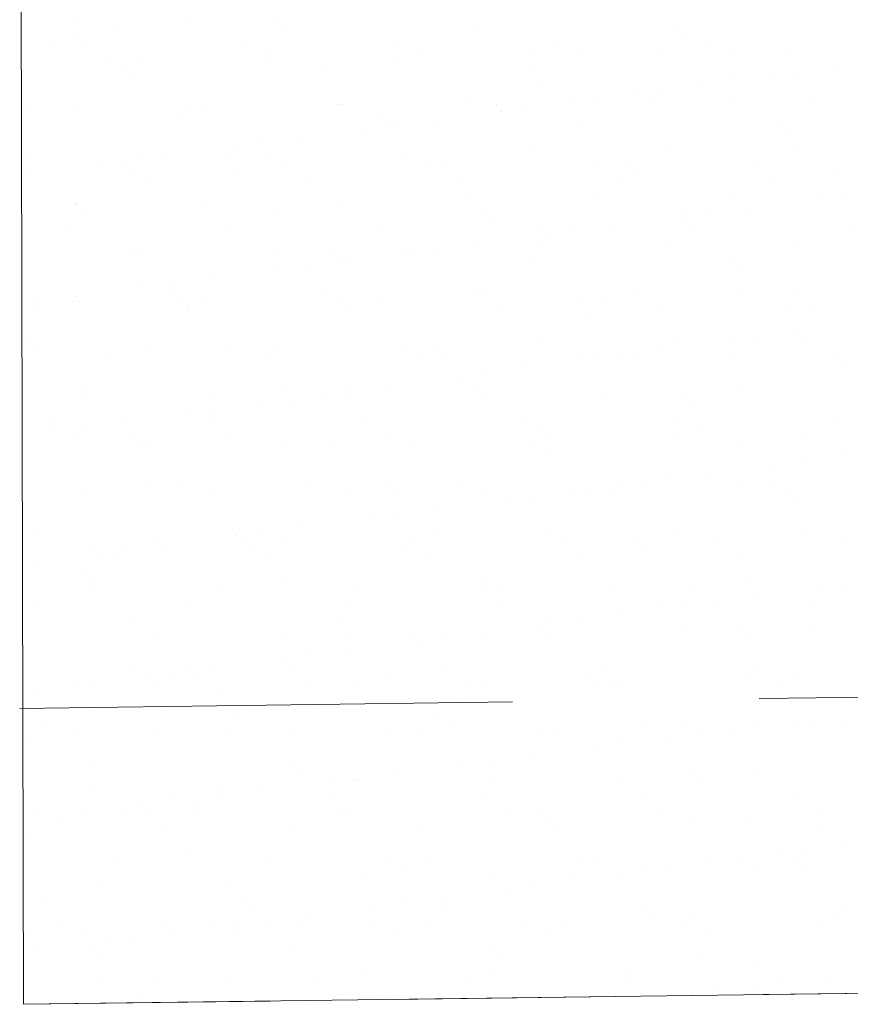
# Model space of a CAD drawing. Header units: metres. Extents: x 561538 to 562530, y 6580867 to 6581188.
# Tile 18 of 78: x 562501.968 to 562502.81, y 6580870.081 to 6580871.08. Entities that reach past the tile are written whole.
import ezdxf

# ---------------------------------------------------------------- set-up
doc = ezdxf.new("R2010")
doc.units = ezdxf.units.M
doc.linetypes.add('DASHED', pattern=[0.75, 0.5, -0.25])
doc.layers.add('KLM_lõige', color=7, linetype='Continuous', lineweight=9)
doc.layers.add('KLM_nähtavus', color=5, linetype='Continuous', lineweight=9)

msp = doc.modelspace()

# ---------------------------------------------------------------- linework, layer by layer
at = {"layer": 'KLM_lõige'}
for p, q in [((562501.9677, 6580871.75469), (562501.97169, 6580870.08146)), ((562502.02318, 6580871.07968), (562502.02318, 6580871.07968)), ((562502.22646, 6580871.07794), (562502.22646, 6580871.07794)), ((562502.06728, 6580871.06753), (562502.06728, 6580871.06753)), ((562502.13628, 6580871.07661), (562502.13628, 6580871.07661)), ((562502.23582, 6580871.06936), (562502.23582, 6580871.06936)), ((562502.43273, 6580871.07344), (562502.43273, 6580871.07344)), ((562502.636, 6580871.0717), (562502.636, 6580871.0717)), ((562501.99953, 6580871.05861), (562501.99953, 6580871.05861)), ((562502.02598, 6580871.06209), (562502.02598, 6580871.06209)), ((562502.19501, 6580871.05684), (562502.19501, 6580871.05684)), ((562502.35321, 6580871.05713), (562502.35321, 6580871.05713)), ((562502.51141, 6580871.05742), (562502.51141, 6580871.05742)), ((562502.64536, 6580871.06312), (562502.64536, 6580871.06312)), ((562502.6696, 6580871.0577), (562502.6696, 6580871.0577)), ((562502.03681, 6580871.05655), (562502.03681, 6580871.05655)), ((562502.62045, 6580871.04796), (562502.62045, 6580871.04796)), ((562502.7504, 6580871.04734), (562502.7504, 6580871.04734)), ((562502.05823, 6580871.04291), (562502.05823, 6580871.04291)), ((562502.08735, 6580871.04025), (562502.08735, 6580871.04025)), ((562502.21643, 6580871.04319), (562502.21643, 6580871.04319)), ((562502.22032, 6580871.04195), (562502.22032, 6580871.04195)), ((562502.35027, 6580871.04132), (562502.35027, 6580871.04132)), ((562502.37463, 6580871.04348), (562502.37463, 6580871.04348)), ((562502.48748, 6580871.04627), (562502.48748, 6580871.04627)), ((562502.53283, 6580871.04377), (562502.53283, 6580871.04377)), ((562502.69103, 6580871.04406), (562502.69103, 6580871.04406)), ((562502.07375, 6580871.03335), (562502.07375, 6580871.03335)), ((562502.28002, 6580871.02886), (562502.28002, 6580871.02886)), ((562502.48329, 6580871.02711), (562502.48329, 6580871.02711)), ((562502.79782, 6580871.03217), (562502.79782, 6580871.03217)), ((562502.08311, 6580871.02477), (562502.08311, 6580871.02477)), ((562502.49265, 6580871.01853), (562502.49265, 6580871.01853)), ((562502.68956, 6580871.02262), (562502.68956, 6580871.02262)), ((562502.73008, 6580871.02326), (562502.73008, 6580871.02326)), ((562502.75652, 6580871.02674), (562502.75652, 6580871.02674)), ((562502.61978, 6580871.00874), (562502.61978, 6580871.00874)), ((562502.66108, 6580871.01417), (562502.66108, 6580871.01417)), ((562502.59334, 6580871.00525), (562502.59334, 6580871.00525)), ((562502.68914, 6580871.00033), (562502.68914, 6580871.00033)), ((562501.97715, 6580870.99349), (562501.97715, 6580870.99349)), ((562502.02185, 6580870.99), (562502.02185, 6580870.99)), ((562502.13535, 6580870.99378), (562502.13535, 6580870.99378)), ((562502.1518, 6580870.98937), (562502.1518, 6580870.98937)), ((562502.28901, 6580870.99432), (562502.28901, 6580870.99432)), ((562502.29355, 6580870.99406), (562502.29355, 6580870.99406)), ((562502.42198, 6580870.99601), (562502.42198, 6580870.99601)), ((562502.45175, 6580870.99435), (562502.45175, 6580870.99435)), ((562502.4566, 6580870.98725), (562502.4566, 6580870.98725)), ((562502.48304, 6580870.99073), (562502.48304, 6580870.99073)), ((562502.52434, 6580870.99617), (562502.52434, 6580870.99617)), ((562502.55193, 6580870.99539), (562502.55193, 6580870.99539)), ((562502.60995, 6580870.99464), (562502.60995, 6580870.99464)), ((562502.76815, 6580870.99493), (562502.76815, 6580870.99493)), ((562502.1273, 6580870.98427), (562502.1273, 6580870.98427)), ((562502.33058, 6580870.98253), (562502.33058, 6580870.98253)), ((562502.3876, 6580870.97817), (562502.3876, 6580870.97817)), ((562502.53685, 6580870.97803), (562502.53685, 6580870.97803)), ((562502.31986, 6580870.96925), (562502.31986, 6580870.96925)), ((562502.33994, 6580870.97395), (562502.33994, 6580870.97395)), ((562502.3463, 6580870.97273), (562502.3463, 6580870.97273)), ((562502.74012, 6580870.97629), (562502.74012, 6580870.97629)), ((562502.74949, 6580870.96771), (562502.74949, 6580870.96771)), ((562502.25086, 6580870.96017), (562502.25086, 6580870.96017)), ((562502.18311, 6580870.95125), (562502.18311, 6580870.95125)), ((562502.20956, 6580870.95473), (562502.20956, 6580870.95473)), ((562502.49068, 6580870.94838), (562502.49068, 6580870.94838)), ((562502.62365, 6580870.95008), (562502.62365, 6580870.95008)), ((562502.7536, 6580870.94946), (562502.7536, 6580870.94946)), ((562501.97459, 6580870.93969), (562501.97459, 6580870.93969)), ((562502.09055, 6580870.94237), (562502.09055, 6580870.94237)), ((562502.11411, 6580870.94216), (562502.11411, 6580870.94216)), ((562502.17787, 6580870.93794), (562502.17787, 6580870.93794)), ((562502.22352, 6580870.94406), (562502.22352, 6580870.94406)), ((562502.35347, 6580870.94344), (562502.35347, 6580870.94344)), ((562502.04637, 6580870.93324), (562502.04637, 6580870.93324)), ((562502.07281, 6580870.93673), (562502.07281, 6580870.93673)), ((562502.07784, 6580870.92935), (562502.07784, 6580870.92935)), ((562502.18723, 6580870.92936), (562502.18723, 6580870.92936)), ((562502.23604, 6580870.92963), (562502.23604, 6580870.92963)), ((562502.38414, 6580870.93345), (562502.38414, 6580870.93345)), ((562502.39424, 6580870.92992), (562502.39424, 6580870.92992)), ((562502.55243, 6580870.93021), (562502.55243, 6580870.93021)), ((562502.58741, 6580870.9317), (562502.58741, 6580870.9317)), ((562502.71063, 6580870.9305), (562502.71063, 6580870.9305)), ((562502.79368, 6580870.92721), (562502.79368, 6580870.92721)), ((562501.97737, 6580870.92416), (562501.97737, 6580870.92416)), ((562502.59677, 6580870.92312), (562502.59677, 6580870.92312)), ((562502.09926, 6580870.9157), (562502.09926, 6580870.9157)), ((562502.25746, 6580870.91599), (562502.25746, 6580870.91599)), ((562502.41566, 6580870.91627), (562502.41566, 6580870.91627)), ((562502.57386, 6580870.91656), (562502.57386, 6580870.91656)), ((562502.73205, 6580870.91685), (562502.73205, 6580870.91685)), ((562502.42518, 6580870.89813), (562502.42518, 6580870.89813)), ((562502.55513, 6580870.89751), (562502.55513, 6580870.89751)), ((562502.69234, 6580870.90245), (562502.69234, 6580870.90245)), ((562502.77692, 6580870.89789), (562502.77692, 6580870.89789)), ((562502.80336, 6580870.90137), (562502.80336, 6580870.90137)), ((562502.02505, 6580870.89212), (562502.02505, 6580870.89212)), ((562502.02516, 6580870.89335), (562502.02516, 6580870.89335)), ((562502.15501, 6580870.89149), (562502.15501, 6580870.89149)), ((562502.23143, 6580870.88886), (562502.23143, 6580870.88886)), ((562502.29221, 6580870.89644), (562502.29221, 6580870.89644)), ((562502.4347, 6580870.88712), (562502.4347, 6580870.88712)), ((562502.70792, 6580870.88881), (562502.70792, 6580870.88881)), ((562502.03452, 6580870.88477), (562502.03452, 6580870.88477)), ((562502.44406, 6580870.87854), (562502.44406, 6580870.87854)), ((562502.64018, 6580870.87989), (562502.64018, 6580870.87989)), ((562502.64097, 6580870.88262), (562502.64097, 6580870.88262)), ((562502.66662, 6580870.88337), (562502.66662, 6580870.88337)), ((562502.49278, 6580870.86714), (562502.49278, 6580870.86714)), ((562502.57118, 6580870.87081), (562502.57118, 6580870.87081)), ((562502.65098, 6580870.86743), (562502.65098, 6580870.86743)), ((562502.80917, 6580870.86772), (562502.80917, 6580870.86772)), ((562502.01818, 6580870.86628), (562502.01818, 6580870.86628)), ((562502.17638, 6580870.86657), (562502.17638, 6580870.86657)), ((562502.33458, 6580870.86686), (562502.33458, 6580870.86686)), ((562502.50344, 6580870.86189), (562502.50344, 6580870.86189)), ((562502.52988, 6580870.86537), (562502.52988, 6580870.86537)), ((562502.39314, 6580870.84737), (562502.39314, 6580870.84737)), ((562502.43443, 6580870.8528), (562502.43443, 6580870.8528)), ((562502.49388, 6580870.8505), (562502.49388, 6580870.8505)), ((562502.62685, 6580870.8522), (562502.62685, 6580870.8522)), ((562502.7568, 6580870.85157), (562502.7568, 6580870.85157)), ((562502.07871, 6580870.84428), (562502.07871, 6580870.84428)), ((562502.09375, 6580870.84449), (562502.09375, 6580870.84449)), ((562502.22672, 6580870.84618), (562502.22672, 6580870.84618)), ((562502.28199, 6580870.84253), (562502.28199, 6580870.84253)), ((562502.35667, 6580870.84556), (562502.35667, 6580870.84556)), ((562502.36669, 6580870.84389), (562502.36669, 6580870.84389)), ((562502.48826, 6580870.83804), (562502.48826, 6580870.83804)), ((562502.25639, 6580870.82937), (562502.25639, 6580870.82937)), ((562502.29135, 6580870.83395), (562502.29135, 6580870.83395)), ((562502.29769, 6580870.8348), (562502.29769, 6580870.8348)), ((562502.69153, 6580870.83629), (562502.69153, 6580870.83629)), ((562502.7009, 6580870.82771), (562502.7009, 6580870.82771)), ((562502.22995, 6580870.82588), (562502.22995, 6580870.82588)), ((562502.09321, 6580870.80788), (562502.09321, 6580870.80788)), ((562502.11965, 6580870.81136), (562502.11965, 6580870.81136)), ((562502.16095, 6580870.8168), (562502.16095, 6580870.8168)), ((562502.02421, 6580870.7988), (562502.02421, 6580870.7988)), ((562502.11887, 6580870.80214), (562502.11887, 6580870.80214)), ((562502.12928, 6580870.79794), (562502.12928, 6580870.79794)), ((562502.27706, 6580870.80242), (562502.27706, 6580870.80242)), ((562502.29541, 6580870.79855), (562502.29541, 6580870.79855)), ((562502.42838, 6580870.80025), (562502.42838, 6580870.80025)), ((562502.43526, 6580870.80271), (562502.43526, 6580870.80271)), ((562502.55834, 6580870.79963), (562502.55834, 6580870.79963)), ((562502.59346, 6580870.803), (562502.59346, 6580870.803)), ((562502.69554, 6580870.80457), (562502.69554, 6580870.80457)), ((562502.75166, 6580870.80329), (562502.75166, 6580870.80329)), ((562501.98209, 6580870.7882), (562501.98209, 6580870.7882)), ((562501.98291, 6580870.79336), (562501.98291, 6580870.79336)), ((562502.02825, 6580870.79423), (562502.02825, 6580870.79423)), ((562502.13864, 6580870.78936), (562502.13864, 6580870.78936)), ((562502.14029, 6580870.78849), (562502.14029, 6580870.78849)), ((562502.15821, 6580870.79361), (562502.15821, 6580870.79361)), ((562502.29849, 6580870.78878), (562502.29849, 6580870.78878)), ((562502.33555, 6580870.79345), (562502.33555, 6580870.79345)), ((562502.45668, 6580870.78906), (562502.45668, 6580870.78906)), ((562502.53882, 6580870.79171), (562502.53882, 6580870.79171)), ((562502.61488, 6580870.78935), (562502.61488, 6580870.78935)), ((562502.74509, 6580870.78722), (562502.74509, 6580870.78722)), ((562502.77308, 6580870.78964), (562502.77308, 6580870.78964)), ((562502.54818, 6580870.78313), (562502.54818, 6580870.78313)), ((562502.71346, 6580870.75801), (562502.71346, 6580870.75801)), ((562502.75476, 6580870.76345), (562502.75476, 6580870.76345)), ((562501.97657, 6580870.75336), (562501.97657, 6580870.75336)), ((562502.18284, 6580870.74887), (562502.18284, 6580870.74887)), ((562502.22992, 6580870.7483), (562502.22992, 6580870.7483)), ((562502.35987, 6580870.74768), (562502.35987, 6580870.74768)), ((562502.49708, 6580870.75262), (562502.49708, 6580870.75262)), ((562502.63005, 6580870.75432), (562502.63005, 6580870.75432)), ((562502.68701, 6580870.75453), (562502.68701, 6580870.75453)), ((562502.76, 6580870.75369), (562502.76, 6580870.75369)), ((562501.98593, 6580870.74478), (562501.98593, 6580870.74478)), ((562502.05921, 6580870.73907), (562502.05921, 6580870.73907)), ((562502.09695, 6580870.7466), (562502.09695, 6580870.7466)), ((562502.21741, 6580870.73936), (562502.21741, 6580870.73936)), ((562502.37561, 6580870.73965), (562502.37561, 6580870.73965)), ((562502.38611, 6580870.74712), (562502.38611, 6580870.74712)), ((562502.39547, 6580870.73854), (562502.39547, 6580870.73854)), ((562502.5338, 6580870.73993), (562502.5338, 6580870.73993)), ((562502.57671, 6580870.74001), (562502.57671, 6580870.74001)), ((562502.59238, 6580870.74263), (562502.59238, 6580870.74263)), ((562502.61801, 6580870.74544), (562502.61801, 6580870.74544)), ((562502.692, 6580870.74022), (562502.692, 6580870.74022)), ((562502.79565, 6580870.74088), (562502.79565, 6580870.74088)), ((562502.48127, 6580870.72744), (562502.48127, 6580870.72744)), ((562502.55027, 6580870.73653), (562502.55027, 6580870.73653)), ((562502.80502, 6580870.7323), (562502.80502, 6580870.7323)), ((562502.41353, 6580870.71852), (562502.41353, 6580870.71852)), ((562502.43997, 6580870.72201), (562502.43997, 6580870.72201)), ((562502.34453, 6580870.70944), (562502.34453, 6580870.70944)), ((562502.03012, 6580870.70428), (562502.03012, 6580870.70428)), ((562502.2334, 6580870.70254), (562502.2334, 6580870.70254)), ((562502.27679, 6580870.70052), (562502.27679, 6580870.70052)), ((562502.29861, 6580870.70067), (562502.29861, 6580870.70067)), ((562502.30323, 6580870.704), (562502.30323, 6580870.704)), ((562502.43158, 6580870.70237), (562502.43158, 6580870.70237)), ((562502.43967, 6580870.69804), (562502.43967, 6580870.69804)), ((562502.56154, 6580870.70174), (562502.56154, 6580870.70174)), ((562502.69874, 6580870.70669), (562502.69874, 6580870.70669)), ((562502.03145, 6580870.69635), (562502.03145, 6580870.69635)), ((562502.16141, 6580870.69573), (562502.16141, 6580870.69573)), ((562502.20779, 6580870.69144), (562502.20779, 6580870.69144)), ((562502.24276, 6580870.69396), (562502.24276, 6580870.69396)), ((562502.64294, 6580870.6963), (562502.64294, 6580870.6963)), ((562502.65231, 6580870.68772), (562502.65231, 6580870.68772)), ((562502.14005, 6580870.68252), (562502.14005, 6580870.68252)), ((562502.16649, 6580870.686), (562502.16649, 6580870.686)), ((562502.00169, 6580870.67464), (562502.00169, 6580870.67464)), ((562502.02975, 6580870.668), (562502.02975, 6580870.668)), ((562502.07105, 6580870.67343), (562502.07105, 6580870.67343)), ((562502.15989, 6580870.67493), (562502.15989, 6580870.67493)), ((562502.31809, 6580870.67522), (562502.31809, 6580870.67522)), ((562502.47629, 6580870.6755), (562502.47629, 6580870.6755)), ((562502.63449, 6580870.67579), (562502.63449, 6580870.67579)), ((562502.79269, 6580870.67608), (562502.79269, 6580870.67608)), ((562502.0033, 6580870.66452), (562502.0033, 6580870.66452)), ((562502.02312, 6580870.66099), (562502.02312, 6580870.66099)), ((562502.08069, 6580870.65795), (562502.08069, 6580870.65795)), ((562502.18132, 6580870.66128), (562502.18132, 6580870.66128)), ((562502.33951, 6580870.66157), (562502.33951, 6580870.66157)), ((562502.49771, 6580870.66186), (562502.49771, 6580870.66186)), ((562502.65591, 6580870.66214), (562502.65591, 6580870.66214)), ((562502.09005, 6580870.64937), (562502.09005, 6580870.64937)), ((562502.10015, 6580870.64872), (562502.10015, 6580870.64872)), ((562502.23312, 6580870.65042), (562502.23312, 6580870.65042)), ((562502.28696, 6580870.65346), (562502.28696, 6580870.65346)), ((562502.36307, 6580870.64979), (562502.36307, 6580870.64979)), ((562502.49023, 6580870.65171), (562502.49023, 6580870.65171)), ((562502.50028, 6580870.65474), (562502.50028, 6580870.65474)), ((562502.63325, 6580870.65643), (562502.63325, 6580870.65643)), ((562502.7632, 6580870.65581), (562502.7632, 6580870.65581)), ((562502.49959, 6580870.64313), (562502.49959, 6580870.64313)), ((562502.6965, 6580870.64722), (562502.6965, 6580870.64722)), ((562502.80159, 6580870.63808), (562502.80159, 6580870.63808)), ((562502.73385, 6580870.62917), (562502.73385, 6580870.62917)), ((562502.76029, 6580870.63265), (562502.76029, 6580870.63265)), ((562502.66485, 6580870.62008), (562502.66485, 6580870.62008)), ((562502.10024, 6580870.61186), (562502.10024, 6580870.61186)), ((562502.13425, 6580870.60887), (562502.13425, 6580870.60887)), ((562502.25844, 6580870.61215), (562502.25844, 6580870.61215)), ((562502.41663, 6580870.61244), (562502.41663, 6580870.61244)), ((562502.57483, 6580870.61273), (562502.57483, 6580870.61273)), ((562502.59711, 6580870.61116), (562502.59711, 6580870.61116)), ((562502.62355, 6580870.61464), (562502.62355, 6580870.61464)), ((562502.70194, 6580870.6088), (562502.70194, 6580870.6088)), ((562502.73303, 6580870.61301), (562502.73303, 6580870.61301)), ((562502.03465, 6580870.59847), (562502.03465, 6580870.59847)), ((562502.16461, 6580870.59784), (562502.16461, 6580870.59784)), ((562502.30181, 6580870.60279), (562502.30181, 6580870.60279)), ((562502.33752, 6580870.60713), (562502.33752, 6580870.60713)), ((562502.34688, 6580870.59855), (562502.34688, 6580870.59855)), ((562502.43478, 6580870.60448), (562502.43478, 6580870.60448)), ((562502.52811, 6580870.60208), (562502.52811, 6580870.60208)), ((562502.54379, 6580870.60263), (562502.54379, 6580870.60263)), ((562502.56474, 6580870.60386), (562502.56474, 6580870.60386)), ((562502.74706, 6580870.60089), (562502.74706, 6580870.60089)), ((562502.46037, 6580870.59316), (562502.46037, 6580870.59316)), ((562502.48681, 6580870.59664), (562502.48681, 6580870.59664)), ((562502.75643, 6580870.59231), (562502.75643, 6580870.59231)), ((562502.35007, 6580870.57864), (562502.35007, 6580870.57864)), ((562502.39137, 6580870.58408), (562502.39137, 6580870.58408)), ((562502.32363, 6580870.57516), (562502.32363, 6580870.57516)), ((562501.98153, 6580870.56429), (562501.98153, 6580870.56429)), ((562502.18481, 6580870.56254), (562502.18481, 6580870.56254)), ((562502.21333, 6580870.56064), (562502.21333, 6580870.56064)), ((562502.25463, 6580870.56607), (562502.25463, 6580870.56607)), ((562502.39108, 6580870.55805), (562502.39108, 6580870.55805)), ((562502.63645, 6580870.55855), (562502.63645, 6580870.55855)), ((562502.7664, 6580870.55793), (562502.7664, 6580870.55793)), ((562502.10335, 6580870.55084), (562502.10335, 6580870.55084)), ((562502.11788, 6580870.54807), (562502.11788, 6580870.54807)), ((562502.18688, 6580870.55716), (562502.18688, 6580870.55716)), ((562502.19417, 6580870.55396), (562502.19417, 6580870.55396)), ((562502.20092, 6580870.54772), (562502.20092, 6580870.54772)), ((562502.23632, 6580870.55253), (562502.23632, 6580870.55253)), ((562502.35912, 6580870.54801), (562502.35912, 6580870.54801)), ((562502.36627, 6580870.55191), (562502.36627, 6580870.55191)), ((562502.50348, 6580870.55685), (562502.50348, 6580870.55685)), ((562502.51732, 6580870.5483), (562502.51732, 6580870.5483)), ((562502.59435, 6580870.5563), (562502.59435, 6580870.5563)), ((562502.60372, 6580870.54772), (562502.60372, 6580870.54772)), ((562502.67552, 6580870.54858), (562502.67552, 6580870.54858)), ((562502.80062, 6580870.55181), (562502.80062, 6580870.55181)), ((562502.04272, 6580870.54743), (562502.04272, 6580870.54743)), ((562502.05014, 6580870.53915), (562502.05014, 6580870.53915)), ((562502.07658, 6580870.54264), (562502.07658, 6580870.54264)), ((562501.98114, 6580870.53007), (562501.98114, 6580870.53007)), ((562502.06414, 6580870.53379), (562502.06414, 6580870.53379)), ((562502.22234, 6580870.53407), (562502.22234, 6580870.53407)), ((562502.38054, 6580870.53436), (562502.38054, 6580870.53436)), ((562502.53874, 6580870.53465), (562502.53874, 6580870.53465)), ((562502.69694, 6580870.53494), (562502.69694, 6580870.53494)), ((562502.0321, 6580870.51795), (562502.0321, 6580870.51795)), ((562502.04146, 6580870.50937), (562502.04146, 6580870.50937)), ((562502.23837, 6580870.51346), (562502.23837, 6580870.51346)), ((562502.44164, 6580870.51172), (562502.44164, 6580870.51172)), ((562502.70514, 6580870.51092), (562502.70514, 6580870.51092)), ((562502.03785, 6580870.50058), (562502.03785, 6580870.50058)), ((562502.16781, 6580870.49996), (562502.16781, 6580870.49996)), ((562502.30501, 6580870.5049), (562502.30501, 6580870.5049)), ((562502.43798, 6580870.5066), (562502.43798, 6580870.5066)), ((562502.451, 6580870.50314), (562502.451, 6580870.50314)), ((562502.56794, 6580870.50598), (562502.56794, 6580870.50598)), ((562502.64791, 6580870.50722), (562502.64791, 6580870.50722)), ((562502.78069, 6580870.5038), (562502.78069, 6580870.5038)), ((562502.80713, 6580870.50728), (562502.80713, 6580870.50728)), ((562502.67039, 6580870.48928), (562502.67039, 6580870.48928)), ((562502.71169, 6580870.49472), (562502.71169, 6580870.49472)), ((562501.98307, 6580870.48437), (562501.98307, 6580870.48437)), ((562502.14126, 6580870.48466), (562502.14126, 6580870.48466)), ((562502.29946, 6580870.48494), (562502.29946, 6580870.48494)), ((562502.45766, 6580870.48523), (562502.45766, 6580870.48523)), ((562502.61586, 6580870.48552), (562502.61586, 6580870.48552)), ((562502.64395, 6580870.4858), (562502.64395, 6580870.4858)), ((562502.77406, 6580870.4858), (562502.77406, 6580870.4858)), ((562502.08566, 6580870.46888), (562502.08566, 6580870.46888)), ((562502.50721, 6580870.4678), (562502.50721, 6580870.4678)), ((562502.53365, 6580870.47128), (562502.53365, 6580870.47128)), ((562502.57495, 6580870.47672), (562502.57495, 6580870.47672)), ((562502.28893, 6580870.46713), (562502.28893, 6580870.46713)), ((562502.29829, 6580870.45855), (562502.29829, 6580870.45855)), ((562502.4382, 6580870.45871), (562502.4382, 6580870.45871)), ((562502.4952, 6580870.46264), (562502.4952, 6580870.46264)), ((562502.50668, 6580870.45897), (562502.50668, 6580870.45897)), ((562502.63965, 6580870.46067), (562502.63965, 6580870.46067)), ((562502.69847, 6580870.46089), (562502.69847, 6580870.46089)), ((562502.7696, 6580870.46004), (562502.7696, 6580870.46004)), ((562502.10655, 6580870.45296), (562502.10655, 6580870.45296)), ((562502.23952, 6580870.45465), (562502.23952, 6580870.45465)), ((562502.36947, 6580870.45403), (562502.36947, 6580870.45403)), ((562502.37046, 6580870.4498), (562502.37046, 6580870.4498)), ((562502.39691, 6580870.45328), (562502.39691, 6580870.45328)), ((562502.70784, 6580870.45231), (562502.70784, 6580870.45231)), ((562502.30146, 6580870.44071), (562502.30146, 6580870.44071)), ((562502.23372, 6580870.43179), (562502.23372, 6580870.43179)), ((562502.26016, 6580870.43528), (562502.26016, 6580870.43528)), ((562502.08375, 6580870.42022), (562502.08375, 6580870.42022)), ((562502.13622, 6580870.42254), (562502.13622, 6580870.42254)), ((562502.16472, 6580870.42271), (562502.16472, 6580870.42271)), ((562502.24195, 6580870.42051), (562502.24195, 6580870.42051)), ((562502.34249, 6580870.41805), (562502.34249, 6580870.41805)), ((562502.40015, 6580870.4208), (562502.40015, 6580870.4208)), ((562502.55835, 6580870.42109), (562502.55835, 6580870.42109)), ((562502.71654, 6580870.42137), (562502.71654, 6580870.42137)), ((562502.09698, 6580870.41379), (562502.09698, 6580870.41379)), ((562502.12342, 6580870.41727), (562502.12342, 6580870.41727)), ((562502.14558, 6580870.41396), (562502.14558, 6580870.41396)), ((562502.44118, 6580870.40872), (562502.44118, 6580870.40872)), ((562502.54576, 6580870.41631), (562502.54576, 6580870.41631)), ((562502.57114, 6580870.40809), (562502.57114, 6580870.40809)), ((562502.70834, 6580870.41304), (562502.70834, 6580870.41304)), ((562502.75203, 6580870.41181), (562502.75203, 6580870.41181)), ((562501.98668, 6580870.39927), (562501.98668, 6580870.39927)), ((562502.02798, 6580870.40471), (562502.02798, 6580870.40471)), ((562502.04105, 6580870.4027), (562502.04105, 6580870.4027)), ((562502.10517, 6580870.40658), (562502.10517, 6580870.40658)), ((562502.17101, 6580870.40208), (562502.17101, 6580870.40208)), ((562502.26337, 6580870.40687), (562502.26337, 6580870.40687)), ((562502.30821, 6580870.40702), (562502.30821, 6580870.40702)), ((562502.42157, 6580870.40715), (562502.42157, 6580870.40715)), ((562502.55513, 6580870.40773), (562502.55513, 6580870.40773)), ((562502.57977, 6580870.40744), (562502.57977, 6580870.40744)), ((562502.73797, 6580870.40773), (562502.73797, 6580870.40773)), ((562501.98351, 6580870.37796), (562501.98351, 6580870.37796)), ((562501.99287, 6580870.36938), (562501.99287, 6580870.36938)), ((562502.18978, 6580870.37347), (562502.18978, 6580870.37347)), ((562502.39305, 6580870.37172), (562502.39305, 6580870.37172)), ((562502.75853, 6580870.36936), (562502.75853, 6580870.36936)), ((562502.40241, 6580870.36314), (562502.40241, 6580870.36314)), ((562502.49869, 6580870.35802), (562502.49869, 6580870.35802)), ((562502.50988, 6580870.36109), (562502.50988, 6580870.36109)), ((562502.59932, 6580870.36723), (562502.59932, 6580870.36723)), ((562502.64285, 6580870.36278), (562502.64285, 6580870.36278)), ((562502.65689, 6580870.35831), (562502.65689, 6580870.35831)), ((562502.69079, 6580870.36044), (562502.69079, 6580870.36044)), ((562502.71723, 6580870.36392), (562502.71723, 6580870.36392)), ((562502.7728, 6580870.36216), (562502.7728, 6580870.36216)), ((562502.80259, 6580870.36548), (562502.80259, 6580870.36548)), ((562501.97254, 6580870.35013), (562501.97254, 6580870.35013)), ((562502.02409, 6580870.35716), (562502.02409, 6580870.35716)), ((562502.10975, 6580870.35507), (562502.10975, 6580870.35507)), ((562502.18229, 6580870.35745), (562502.18229, 6580870.35745)), ((562502.24272, 6580870.35677), (562502.24272, 6580870.35677)), ((562502.34049, 6580870.35773), (562502.34049, 6580870.35773)), ((562502.37267, 6580870.35615), (562502.37267, 6580870.35615)), ((562502.62178, 6580870.35135), (562502.62178, 6580870.35135)), ((562502.55404, 6580870.34244), (562502.55404, 6580870.34244)), ((562502.58048, 6580870.34592), (562502.58048, 6580870.34592)), ((562502.03707, 6580870.32888), (562502.03707, 6580870.32888)), ((562502.44374, 6580870.32791), (562502.44374, 6580870.32791)), ((562502.48504, 6580870.33335), (562502.48504, 6580870.33335)), ((562502.24034, 6580870.32713), (562502.24034, 6580870.32713)), ((562502.2497, 6580870.31855), (562502.2497, 6580870.31855)), ((562502.4173, 6580870.32443), (562502.4173, 6580870.32443)), ((562502.44661, 6580870.32264), (562502.44661, 6580870.32264)), ((562502.64988, 6580870.3209), (562502.64988, 6580870.3209)), ((562502.307, 6580870.30991), (562502.307, 6580870.30991)), ((562502.31141, 6580870.30914), (562502.31141, 6580870.30914)), ((562502.3483, 6580870.31535), (562502.3483, 6580870.31535)), ((562502.44438, 6580870.31084), (562502.44438, 6580870.31084)), ((562502.57434, 6580870.31021), (562502.57434, 6580870.31021)), ((562502.65925, 6580870.31232), (562502.65925, 6580870.31232)), ((562502.71154, 6580870.31516), (562502.71154, 6580870.31516)), ((562502.04425, 6580870.30482), (562502.04425, 6580870.30482)), ((562502.17421, 6580870.3042), (562502.17421, 6580870.3042)), ((562502.28056, 6580870.30643), (562502.28056, 6580870.30643)), ((562502.12478, 6580870.29302), (562502.12478, 6580870.29302)), ((562502.14382, 6580870.28843), (562502.14382, 6580870.28843)), ((562502.17026, 6580870.29191), (562502.17026, 6580870.29191)), ((562502.21156, 6580870.29735), (562502.21156, 6580870.29735)), ((562502.28298, 6580870.2933), (562502.28298, 6580870.2933)), ((562502.44117, 6580870.29359), (562502.44117, 6580870.29359)), ((562502.59937, 6580870.29388), (562502.59937, 6580870.29388)), ((562502.75757, 6580870.29417), (562502.75757, 6580870.29417)), ((562501.988, 6580870.27908), (562501.988, 6580870.27908)), ((562502.07482, 6580870.27934), (562502.07482, 6580870.27934)), ((562502.08763, 6580870.28255), (562502.08763, 6580870.28255)), ((562502.1462, 6580870.27937), (562502.1462, 6580870.27937)), ((562502.2939, 6580870.27806), (562502.2939, 6580870.27806)), ((562502.3044, 6580870.27966), (562502.3044, 6580870.27966)), ((562502.4626, 6580870.27994), (562502.4626, 6580870.27994)), ((562502.62079, 6580870.28023), (562502.62079, 6580870.28023)), ((562502.77899, 6580870.28052), (562502.77899, 6580870.28052)), ((562502.00707, 6580870.27043), (562502.00707, 6580870.27043)), ((562502.03352, 6580870.27391), (562502.03352, 6580870.27391)), ((562502.09699, 6580870.27397), (562502.09699, 6580870.27397)), ((562502.49717, 6580870.27631), (562502.49717, 6580870.27631)), ((562502.70344, 6580870.27182), (562502.70344, 6580870.27182)), ((562502.24592, 6580870.25889), (562502.24592, 6580870.25889)), ((562502.37587, 6580870.25826), (562502.37587, 6580870.25826)), ((562502.50654, 6580870.26773), (562502.50654, 6580870.26773)), ((562502.51308, 6580870.26321), (562502.51308, 6580870.26321)), ((562502.64605, 6580870.2649), (562502.64605, 6580870.2649)), ((562502.776, 6580870.26428), (562502.776, 6580870.26428)), ((562501.97574, 6580870.25225), (562501.97574, 6580870.25225)), ((562502.11295, 6580870.25719), (562502.11295, 6580870.25719)), ((562502.76406, 6580870.23856), (562502.76406, 6580870.23856)), ((562502.80536, 6580870.24399), (562502.80536, 6580870.24399)), ((562502.06512, 6580870.22995), (562502.06512, 6580870.22995)), ((562502.14119, 6580870.23347), (562502.14119, 6580870.23347)), ((562502.22332, 6580870.23024), (562502.22332, 6580870.23024)), ((562502.34446, 6580870.23173), (562502.34446, 6580870.23173)), ((562502.38152, 6580870.23053), (562502.38152, 6580870.23053)), ((562502.53972, 6580870.23081), (562502.53972, 6580870.23081)), ((562502.69791, 6580870.2311), (562502.69791, 6580870.2311)), ((562502.73762, 6580870.23508), (562502.73762, 6580870.23508)), ((562502.35382, 6580870.22315), (562502.35382, 6580870.22315)), ((562502.55073, 6580870.22723), (562502.55073, 6580870.22723)), ((562502.62732, 6580870.22055), (562502.62732, 6580870.22055)), ((562502.66862, 6580870.22599), (562502.66862, 6580870.22599)), ((562502.754, 6580870.22549), (562502.754, 6580870.22549)), ((562502.31461, 6580870.21126), (562502.31461, 6580870.21126)), ((562502.44758, 6580870.21295), (562502.44758, 6580870.21295)), ((562502.57754, 6580870.21233), (562502.57754, 6580870.21233)), ((562502.60088, 6580870.21707), (562502.60088, 6580870.21707)), ((562502.71474, 6580870.21727), (562502.71474, 6580870.21727)), ((562502.76337, 6580870.21691), (562502.76337, 6580870.21691)), ((562502.04745, 6580870.20694), (562502.04745, 6580870.20694)), ((562502.17741, 6580870.20631), (562502.17741, 6580870.20631)), ((562502.46414, 6580870.19907), (562502.46414, 6580870.19907)), ((562502.49058, 6580870.20255), (562502.49058, 6580870.20255)), ((562502.53188, 6580870.20799), (562502.53188, 6580870.20799)), ((562501.98848, 6580870.18889), (562501.98848, 6580870.18889)), ((562502.39514, 6580870.18999), (562502.39514, 6580870.18999)), ((562502.19175, 6580870.18714), (562502.19175, 6580870.18714)), ((562502.20111, 6580870.17856), (562502.20111, 6580870.17856)), ((562502.3274, 6580870.18107), (562502.3274, 6580870.18107)), ((562502.35384, 6580870.18455), (562502.35384, 6580870.18455)), ((562502.39802, 6580870.18265), (562502.39802, 6580870.18265)), ((562502.60129, 6580870.1809), (562502.60129, 6580870.1809)), ((562501.97169, 6580870.08146), (562509.23291, 6580870.17809)), ((562502.2584, 6580870.17198), (562502.2584, 6580870.17198)), ((562502.61066, 6580870.17232), (562502.61066, 6580870.17232)), ((562502.80756, 6580870.17641), (562502.80756, 6580870.17641)), ((562502.00761, 6580870.16552), (562502.00761, 6580870.16552)), ((562502.11615, 6580870.15931), (562502.11615, 6580870.15931)), ((562502.1658, 6580870.16581), (562502.1658, 6580870.16581)), ((562502.19065, 6580870.16307), (562502.19065, 6580870.16307)), ((562502.2171, 6580870.16655), (562502.2171, 6580870.16655)), ((562502.24912, 6580870.161), (562502.24912, 6580870.161)), ((562502.324, 6580870.1661), (562502.324, 6580870.1661)), ((562502.37907, 6580870.16038), (562502.37907, 6580870.16038)), ((562502.4822, 6580870.16638), (562502.4822, 6580870.16638)), ((562502.51628, 6580870.16532), (562502.51628, 6580870.16532)), ((562502.6404, 6580870.16667), (562502.6404, 6580870.16667)), ((562502.64925, 6580870.16702), (562502.64925, 6580870.16702)), ((562502.7792, 6580870.1664), (562502.7792, 6580870.1664)), ((562502.7986, 6580870.16696), (562502.7986, 6580870.16696)), ((562501.97894, 6580870.15436), (562501.97894, 6580870.15436)), ((562502.02903, 6580870.15187), (562502.02903, 6580870.15187)), ((562502.08035, 6580870.14855), (562502.08035, 6580870.14855)), ((562502.12165, 6580870.15398), (562502.12165, 6580870.15398)), ((562502.18723, 6580870.15216), (562502.18723, 6580870.15216)), ((562502.34543, 6580870.15245), (562502.34543, 6580870.15245)), ((562502.50362, 6580870.15274), (562502.50362, 6580870.15274)), ((562502.66182, 6580870.15302), (562502.66182, 6580870.15302)), ((562502.03904, 6580870.14255), (562502.03904, 6580870.14255)), ((562502.05391, 6580870.14506), (562502.05391, 6580870.14506)), ((562501.98491, 6580870.13598), (562501.98491, 6580870.13598)), ((562502.0484, 6580870.13397), (562502.0484, 6580870.13397)), ((562502.24531, 6580870.13806), (562502.24531, 6580870.13806)), ((562502.44858, 6580870.13632), (562502.44858, 6580870.13632)), ((562502.65485, 6580870.13182), (562502.65485, 6580870.13182)), ((562502.45795, 6580870.12774), (562502.45795, 6580870.12774)), ((562502.71794, 6580870.11939), (562502.71794, 6580870.11939)), ((562502.05065, 6580870.10905), (562502.05065, 6580870.10905)), ((562502.18061, 6580870.10843), (562502.18061, 6580870.10843)), ((562502.31781, 6580870.11337), (562502.31781, 6580870.11337)), ((562502.45078, 6580870.11507), (562502.45078, 6580870.11507)), ((562502.58074, 6580870.11445), (562502.58074, 6580870.11445)), ((562502.78446, 6580870.10971), (562502.78446, 6580870.10971)), ((562502.10615, 6580870.10274), (562502.10615, 6580870.10274)), ((562502.26435, 6580870.10303), (562502.26435, 6580870.10303)), ((562502.42254, 6580870.10332), (562502.42254, 6580870.10332)), ((562502.58074, 6580870.10361), (562502.58074, 6580870.10361)), ((562502.71546, 6580870.10063), (562502.71546, 6580870.10063)), ((562502.73894, 6580870.10389), (562502.73894, 6580870.10389)), ((562502.0926, 6580870.09348), (562502.0926, 6580870.09348)), ((562502.29587, 6580870.09173), (562502.29587, 6580870.09173)), ((562502.64772, 6580870.09171), (562502.64772, 6580870.09171)), ((562502.67416, 6580870.09519), (562502.67416, 6580870.09519))]:
    msp.add_line(p, q, dxfattribs=at)
at = {"layer": 'KLM_lõige', "color": 1, "linetype": 'DASHED', "ltscale": 0.5}
msp.add_line((562501.97169, 6580870.08146), (562509.23291, 6580870.17809), dxfattribs=at)
at = {"layer": 'KLM_nähtavus', "color": 74, "linetype": 'DASHED'}
msp.add_line((562501.9677, 6580870.38144), (562509.2377, 6580870.47818), dxfattribs=at)

doc.saveas('drawing.dxf')
